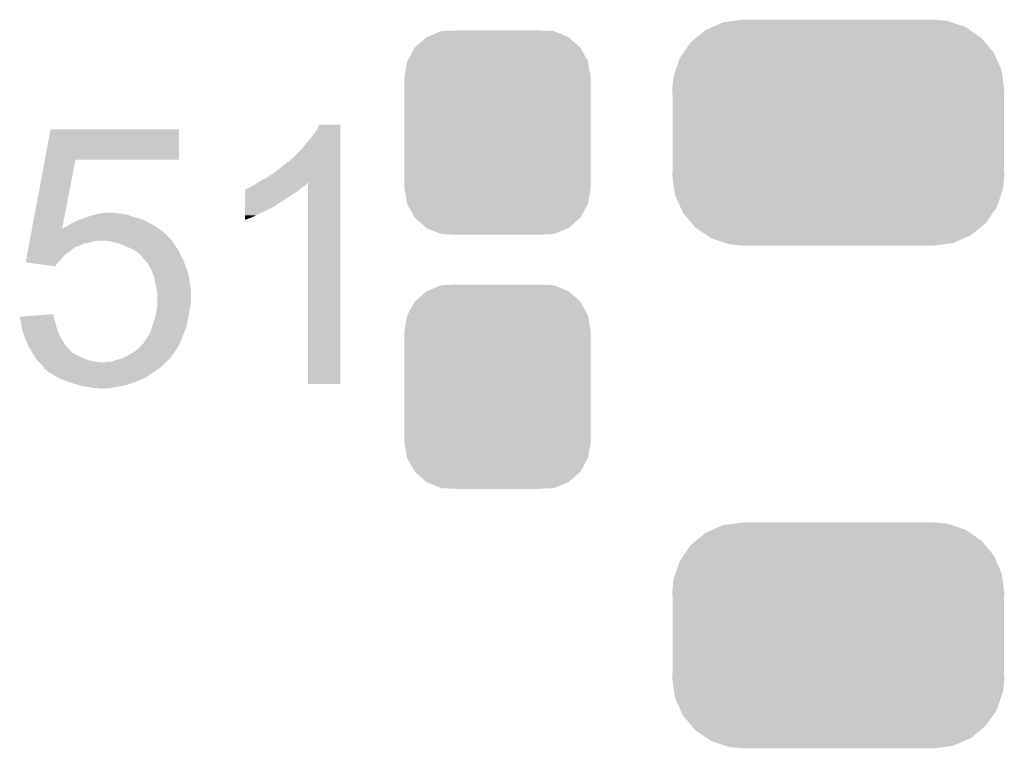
# Model space of a CAD drawing. Extents: x -4 to 126, y -8 to 66.
# Tile 77 of 256: x 16.32 to 20.05, y 56.92 to 59.67. Entities that reach past the tile are written whole.
import ezdxf

# ---------------------------------------------------------------- set-up
doc = ezdxf.new("R2010")
doc.units = 0
doc.layers.get('0').update_dxf_attribs({"linetype": 'CONTINUOUS'})
doc.layers.add('CLICKER_2_FOR_TMPM4L4A_V104_GTO', color=11, linetype='CONTINUOUS')
doc.layers.add('CLICKER_2_FOR_TMPM4L4A_V104_GTS', color=8, linetype='CONTINUOUS')

# ---------------------------------------------------------------- blocks, each defined once
blk = doc.blocks.new('CUSTOM_193')
for points in [[(-0.267216, 0.361152), (-0.213724, 0.383108), (0.26779, 0.361152), (0.21312, 0.383108)], [(-0.213724, 0.383108), (-0.20803, 0.383392), (0.21312, 0.383108), (0.212412, 0.383392)], [(-0.20803, 0.383392), (-0.154122, 0.38608), (0.212412, 0.383392), (0.154132, 0.38608)], [(-0.312264, 0.321732), (-0.26893, 0.360448), (0.312592, 0.321732), (0.268592, 0.360448)], [(-0.26893, 0.360448), (-0.267216, 0.361152), (0.268592, 0.360448), (0.26779, 0.361152)], [(-0.341452, 0.269636), (-0.313432, 0.320688), (0.341702, 0.269636), (0.313176, 0.320688)], [(-0.313432, 0.320688), (-0.312264, 0.321732), (0.313176, 0.320688), (0.312592, 0.321732)], [(-0.35179, 0.21082), (-0.342144, 0.268372), (0.35179, 0.21082), (0.34192, 0.268372)], [(-0.342144, 0.268372), (-0.341452, 0.269636), (0.34192, 0.268372), (0.341702, 0.269636)], [(-0.35179, 0.20955), (-0.35179, 0.21082), (0.35179, 0.20955), (0.35179, 0.21082)], [(-0.35179, -0.20955), (-0.35179, 0.20955), (0.35179, -0.20955), (0.35179, 0.20955)], [(-0.35179, -0.21082), (-0.35179, -0.20955), (0.35179, -0.21082), (0.35179, -0.20955)], [(-0.34192, -0.268358), (-0.35179, -0.21082), (0.342148, -0.268358), (0.35179, -0.21082)], [(-0.341702, -0.269636), (-0.34192, -0.268358), (0.341446, -0.269636), (0.342148, -0.268358)], [(-0.313184, -0.320676), (-0.341702, -0.269636), (0.31344, -0.320676), (0.341446, -0.269636)], [(-0.312594, -0.321732), (-0.313184, -0.320676), (0.312258, -0.321732), (0.31344, -0.320676)], [(-0.268602, -0.36044), (-0.312594, -0.321732), (0.26894, -0.36044), (0.312258, -0.321732)], [(-0.267792, -0.361154), (-0.268602, -0.36044), (0.2672, -0.361154), (0.26894, -0.36044)], [(-0.213136, -0.383104), (-0.267792, -0.361154), (0.213734, -0.383104), (0.2672, -0.361154)], [(-0.212414, -0.383394), (-0.213136, -0.383104), (0.207926, -0.383394), (0.213734, -0.383104)], [(-0.154122, -0.38608), (-0.212414, -0.383394), (0.154132, -0.38608), (0.207926, -0.383394)]]:
    blk.add_solid(points)
blk = doc.blocks.new('CUSTOM_225')
for points in [[(-0.475056, 0.399202), (-0.434384, 0.416954), (0.48061, 0.399202), (0.427352, 0.416954)], [(-0.434384, 0.416954), (-0.39463, 0.422314), (0.427352, 0.416954), (0.41127, 0.422314)], [(-0.39463, 0.422314), (-0.36195, 0.42672), (0.41127, 0.422314), (0.36195, 0.42672)], [(-0.537468, 0.357976), (-0.50137, 0.387716), (0.540962, 0.357976), (0.497426, 0.387716)], [(-0.50137, 0.387716), (-0.475056, 0.399202), (0.497426, 0.387716), (0.48061, 0.399202)], [(-0.585008, 0.30179), (-0.55778, 0.34124), (0.587708, 0.30179), (0.554888, 0.34124)], [(-0.55778, 0.34124), (-0.537468, 0.357976), (0.554888, 0.34124), (0.540962, 0.357976)], [(-0.599296, 0.281086), (-0.585008, 0.30179), (0.596864, 0.281086), (0.587708, 0.30179)], [(-0.614922, 0.234946), (-0.599296, 0.281086), (0.617268, 0.234946), (0.596864, 0.281086)], [(-0.622738, 0.21186), (-0.614922, 0.234946), (0.620494, 0.21186), (0.617268, 0.234946)], [(-0.62738, 0.16256), (-0.622738, 0.21186), (0.62738, 0.16256), (0.620494, 0.21186)], [(-0.62611, 0.136688), (-0.62738, 0.16256), (0.62611, 0.136688), (0.62738, 0.16256)], [(-0.62611, -0.136688), (-0.62611, 0.136688), (0.62611, -0.136688), (0.62611, 0.136688)], [(-0.62738, -0.16256), (-0.62611, -0.136688), (0.62738, -0.16256), (0.62611, -0.136688)], [(-0.620492, -0.21186), (-0.62738, -0.16256), (0.622738, -0.21186), (0.62738, -0.16256)], [(-0.617268, -0.234946), (-0.620492, -0.21186), (0.61492, -0.234946), (0.622738, -0.21186)], [(-0.596862, -0.281086), (-0.617268, -0.234946), (0.599296, -0.281086), (0.61492, -0.234946)], [(-0.587708, -0.30179), (-0.596862, -0.281086), (0.585006, -0.30179), (0.599296, -0.281086)], [(-0.554886, -0.34124), (-0.587708, -0.30179), (0.55778, -0.34124), (0.585006, -0.30179)], [(-0.540962, -0.357976), (-0.554886, -0.34124), (0.537466, -0.357976), (0.55778, -0.34124)], [(-0.497424, -0.387716), (-0.540962, -0.357976), (0.50137, -0.387716), (0.537466, -0.357976)], [(-0.48061, -0.399202), (-0.497424, -0.387716), (0.475054, -0.399202), (0.50137, -0.387716)], [(-0.42735, -0.416954), (-0.48061, -0.399202), (0.434384, -0.416954), (0.475054, -0.399202)], [(-0.41127, -0.422314), (-0.42735, -0.416954), (0.394628, -0.422314), (0.434384, -0.416954)], [(-0.36195, -0.42672), (-0.41127, -0.422314), (0.36195, -0.42672), (0.394628, -0.422314)]]:
    blk.add_solid(points)

msp = doc.modelspace()

# ---------------------------------------------------------------- linework, layer by layer
at = {"layer": 'CLICKER_2_FOR_TMPM4L4A_V104_GTO'}
for points in [[(16.420074, 59.14136), (16.441432, 59.255638), (16.926538, 59.14136), (16.92656, 59.255638)], [(16.441432, 59.255638), (16.441438, 59.25566), (16.92656, 59.255638), (16.441438, 59.25566)], [(17.42694, 59.225178), (17.44472, 59.248042), (17.536158, 59.225178), (17.536158, 59.248042)], [(17.44472, 59.248042), (17.457422, 59.273418), (17.536158, 59.248042), (17.53616, 59.273418)], [(17.457422, 59.273418), (17.457434, 59.27344), (17.53616, 59.273418), (17.457434, 59.27344)], [(17.39392, 59.184542), (17.40916, 59.20486), (17.536158, 59.184542), (17.536158, 59.20486)], [(17.40916, 59.20486), (17.42694, 59.225178), (17.536158, 59.20486), (17.536158, 59.225178)], [(17.353286, 59.143906), (17.39392, 59.184542), (17.536156, 59.143906), (17.536158, 59.184542)], [(16.371176, 58.879746), (16.42007, 59.141342), (16.485094, 58.879746), (16.535396, 59.141342)], [(16.42007, 59.141342), (16.420074, 59.14136), (16.535396, 59.141342), (16.926538, 59.14136)], [(17.32026, 59.1185), (17.35074, 59.14137), (17.536156, 59.1185), (17.536156, 59.14137)], [(17.35074, 59.14137), (17.350762, 59.1439), (17.536156, 59.14137), (17.536156, 59.1439)], [(17.350762, 59.1439), (17.353286, 59.143906), (17.536156, 59.1439), (17.536156, 59.143906)], [(17.26184, 59.07532), (17.29232, 59.09564), (17.536154, 59.07532), (17.536156, 59.09564)], [(17.29232, 59.09564), (17.32026, 59.1185), (17.536156, 59.09564), (17.536156, 59.1185)], [(17.211042, 59.044842), (17.226226, 59.054964), (17.40408, 59.044842), (17.414202, 59.054964)], [(17.226226, 59.054964), (17.233898, 59.060078), (17.536154, 59.054964), (17.536154, 59.060078)], [(17.233898, 59.060078), (17.26184, 59.07532), (17.536154, 59.060078), (17.536154, 59.07532)], [(17.41424, 58.293022), (17.414202, 59.054964), (17.536138, 58.293022), (17.536154, 59.054964)], [(17.175496, 59.0042), (17.1755, 59.0169), (17.3482, 59.0042), (17.368518, 59.0169)], [(17.1755, 59.0169), (17.175502, 59.02706), (17.368518, 59.0169), (17.38071, 59.02706)], [(17.175502, 59.02706), (17.178026, 59.027066), (17.38071, 59.02706), (17.380718, 59.027066)], [(17.178026, 59.027066), (17.18056, 59.0296), (17.380718, 59.027066), (17.38376, 59.0296)], [(17.18056, 59.0296), (17.180564, 59.029602), (17.38376, 59.0296), (17.383762, 59.029602)], [(17.180564, 59.029602), (17.185642, 59.03214), (17.383762, 59.029602), (17.38757, 59.03214)], [(17.185642, 59.03214), (17.193264, 59.034682), (17.38757, 59.03214), (17.391382, 59.034682)], [(17.193264, 59.034682), (17.200882, 59.03976), (17.391382, 59.034682), (17.399, 59.03976)], [(17.200882, 59.03976), (17.211042, 59.044842), (17.399, 59.03976), (17.40408, 59.044842)], [(17.17549, 58.973718), (17.175494, 58.98896), (17.299938, 58.973718), (17.325342, 58.98896)], [(17.175494, 58.98896), (17.175496, 59.0042), (17.325342, 58.98896), (17.3482, 59.0042)], [(17.175482, 58.93054), (17.17549, 58.9661), (17.21866, 58.93054), (17.289778, 58.9661)], [(17.17549, 58.97118), (17.17549, 58.973718), (17.2974, 58.97118), (17.299938, 58.973718)], [(17.17549, 58.9661), (17.17549, 58.97118), (17.289778, 58.9661), (17.2974, 58.97118)], [(16.526764, 58.9026), (16.540482, 58.91022), (16.81226, 58.9026), (16.798928, 58.91022)], [(16.540482, 58.91022), (16.547466, 58.91276), (16.798928, 58.91022), (16.794482, 58.91276)], [(16.547466, 58.91276), (16.561434, 58.91784), (16.794482, 58.91276), (16.7767, 58.91784)], [(16.561434, 58.91784), (16.56842, 58.92038), (16.7767, 58.91784), (16.768446, 58.92038)], [(16.56842, 58.92038), (16.591284, 58.928), (16.768446, 58.92038), (16.74368, 58.928)], [(16.591284, 58.928), (16.5989, 58.930538), (16.74368, 58.928), (16.736066, 58.930538)], [(16.5989, 58.930538), (16.609902, 58.933078), (16.736066, 58.930538), (16.728442, 58.933078)], [(16.609902, 58.933078), (16.620916, 58.93562), (16.728442, 58.933078), (16.7132, 58.93562)], [(16.620916, 58.93562), (16.63192, 58.93816), (16.7132, 58.93562), (16.700502, 58.93816)], [(16.63192, 58.93816), (16.649702, 58.9407), (16.690342, 58.93816), (16.680182, 58.9407)], [(17.17548, 58.92038), (17.175482, 58.93054), (17.1958, 58.92038), (17.21866, 58.93054)], [(17.17548, 58.91279), (17.17548, 58.92038), (17.17548, 58.91279), (17.1958, 58.92038)], [(16.368802, 58.867038), (16.370742, 58.877424), (16.868142, 58.867038), (16.853602, 58.877424)], [(16.370742, 58.877424), (16.371172, 58.879718), (16.48464, 58.877424), (16.4846, 58.879718)], [(16.371172, 58.879718), (16.371176, 58.879746), (16.485992, 58.879718), (16.487146, 58.879746)], [(16.485086, 58.879696), (16.4846, 58.879718), (16.485086, 58.879696), (16.485992, 58.879718)], [(16.48464, 58.877424), (16.485086, 58.879696), (16.853602, 58.877424), (16.85042, 58.879696)], [(16.485086, 58.879696), (16.485094, 58.879746), (16.85042, 58.879696), (16.85035, 58.879746)], [(16.487146, 58.879746), (16.492224, 58.88482), (16.85035, 58.879746), (16.843246, 58.88482)], [(16.492224, 58.88482), (16.499844, 58.887362), (16.843246, 58.88482), (16.839688, 58.887362)], [(16.499844, 58.887362), (16.507458, 58.892438), (16.839688, 58.887362), (16.83258, 58.892438)], [(16.507458, 58.892438), (16.507462, 58.89244), (16.83258, 58.892438), (16.832578, 58.89244)], [(16.507462, 58.89244), (16.51762, 58.89752), (16.832578, 58.89244), (16.82242, 58.89752)], [(16.51762, 58.89752), (16.526764, 58.9026), (16.82242, 58.89752), (16.81226, 58.9026)], [(16.361206, 58.8264), (16.362156, 58.831478), (16.586198, 58.8264), (16.601438, 58.831478)], [(16.362156, 58.831478), (16.36263, 58.83402), (16.601438, 58.831478), (16.616678, 58.83402)], [(16.36263, 58.83402), (16.363104, 58.836558), (16.900524, 58.83402), (16.89862, 58.836558)], [(16.363104, 58.836558), (16.368802, 58.867038), (16.89862, 58.836558), (16.868142, 58.867038)], [(16.67002, 58.83148), (16.654778, 58.83402), (16.90243, 58.83148), (16.900524, 58.83402)], [(16.690348, 58.826398), (16.67002, 58.83148), (16.90624, 58.826398), (16.90243, 58.83148)], [(16.354086, 58.7883), (16.356934, 58.803538), (16.50492, 58.7883), (16.52524, 58.803538)], [(16.356934, 58.803538), (16.357408, 58.806074), (16.52524, 58.803538), (16.530306, 58.806074)], [(16.357408, 58.806074), (16.35788, 58.808604), (16.530306, 58.806074), (16.53032, 58.808604)], [(16.35788, 58.808604), (16.359308, 58.81624), (16.53032, 58.808604), (16.55064, 58.81624)], [(16.359308, 58.81624), (16.360732, 58.823858), (16.55064, 58.81624), (16.568418, 58.823858)], [(16.360732, 58.823858), (16.361206, 58.8264), (16.568418, 58.823858), (16.586198, 58.8264)], [(16.700498, 58.82386), (16.690348, 58.826398), (16.90751, 58.82386), (16.90624, 58.826398)], [(16.71955, 58.81624), (16.700498, 58.82386), (16.91132, 58.81624), (16.90751, 58.82386)], [(16.7259, 58.8137), (16.71955, 58.81624), (16.913354, 58.8137), (16.91132, 58.81624)], [(16.748758, 58.80354), (16.7259, 58.8137), (16.921482, 58.80354), (16.913354, 58.8137)], [(16.748762, 58.803538), (16.748758, 58.80354), (16.921482, 58.803538), (16.921482, 58.80354)], [(16.766538, 58.793382), (16.748762, 58.803538), (16.92656, 58.793382), (16.921482, 58.803538)], [(16.779238, 58.783222), (16.766538, 58.793382), (16.93164, 58.783222), (16.92656, 58.793382)], [(16.347444, 58.752762), (16.349812, 58.76544), (16.469382, 58.752762), (16.48206, 58.76544)], [(16.349812, 58.76544), (16.352186, 58.778138), (16.48206, 58.76544), (16.492218, 58.778138)], [(16.352186, 58.778138), (16.354086, 58.7883), (16.492218, 58.778138), (16.50492, 58.7883)], [(16.784316, 58.775608), (16.779238, 58.783222), (16.935448, 58.775608), (16.93164, 58.783222)], [(16.786838, 58.7756), (16.784316, 58.775608), (16.935452, 58.7756), (16.935448, 58.775608)], [(16.78686, 58.773066), (16.786838, 58.7756), (16.936718, 58.773066), (16.935452, 58.7756)], [(16.80041, 58.75782), (16.78686, 58.773066), (16.94434, 58.75782), (16.936718, 58.773066)], [(16.807178, 58.750202), (16.80041, 58.75782), (16.947198, 58.750202), (16.94434, 58.75782)], [(16.347606, 58.75274), (16.347444, 58.752762), (16.46936, 58.75274), (16.469382, 58.752762)], [(16.459188, 58.737502), (16.347606, 58.75274), (16.459188, 58.737502), (16.46936, 58.75274)], [(16.82242, 58.724802), (16.807178, 58.750202), (16.956722, 58.724802), (16.947198, 58.750202)], [(16.825192, 58.717178), (16.82242, 58.724802), (16.95958, 58.717178), (16.956722, 58.724802)], [(16.832578, 58.69686), (16.825192, 58.717178), (16.96466, 58.69686), (16.95958, 58.717178)], [(16.83258, 58.696858), (16.832578, 58.69686), (16.96466, 58.696858), (16.96466, 58.69686)], [(16.83766, 58.67146), (16.83258, 58.696858), (16.9672, 58.67146), (16.96466, 58.696858)], [(16.84274, 58.6486), (16.83766, 58.67146), (16.97228, 58.6486), (16.9672, 58.67146)], [(16.842742, 58.648598), (16.84274, 58.6486), (16.97228, 58.648598), (16.97228, 58.6486)], [(16.84528, 58.638442), (16.842742, 58.648598), (16.97228, 58.638442), (16.97228, 58.648598)], [(16.84528, 58.600338), (16.84528, 58.638442), (16.97228, 58.600338), (16.97228, 58.638442)], [(16.839474, 58.5597), (16.84274, 58.57494), (16.96466, 58.5597), (16.966836, 58.57494)], [(16.84274, 58.57494), (16.843102, 58.57748), (16.966836, 58.57494), (16.9672, 58.57748)], [(16.843102, 58.57748), (16.844916, 58.59018), (16.9672, 58.57748), (16.96974, 58.59018)], [(16.844916, 58.59018), (16.84528, 58.592722), (16.96974, 58.59018), (16.970374, 58.592722)], [(16.84528, 58.592722), (16.84528, 58.600338), (16.970374, 58.592722), (16.97228, 58.600338)], [(16.324586, 58.546976), (16.356608, 58.549538), (16.452436, 58.546976), (16.451582, 58.549538)], [(16.32966, 58.52668), (16.324586, 58.546976), (16.459198, 58.52668), (16.452436, 58.546976)], [(16.356608, 58.549538), (16.45158, 58.557136), (16.451582, 58.549538), (16.45158, 58.557136)], [(16.824958, 58.508898), (16.83512, 58.539382), (16.954498, 58.508898), (16.96103, 58.539382)], [(16.83512, 58.539382), (16.836208, 58.54446), (16.96103, 58.539382), (16.96212, 58.54446)], [(16.836208, 58.54446), (16.839474, 58.5597), (16.96212, 58.54446), (16.96466, 58.5597)], [(16.331918, 58.506362), (16.32966, 58.52668), (16.46428, 58.506362), (16.459198, 58.52668)], [(16.3322, 58.503822), (16.331918, 58.506362), (16.465128, 58.503822), (16.46428, 58.506362)], [(16.338976, 58.483498), (16.3322, 58.503822), (16.4719, 58.483498), (16.465128, 58.503822)], [(16.81734, 58.48604), (16.824958, 58.508898), (16.945354, 58.48604), (16.954498, 58.508898)], [(16.3449, 58.46572), (16.338976, 58.483498), (16.481778, 58.46572), (16.4719, 58.483498)], [(16.347078, 58.46064), (16.3449, 58.46572), (16.4846, 58.46064), (16.481778, 58.46572)], [(16.355788, 58.440318), (16.347078, 58.46064), (16.4973, 58.440318), (16.4846, 58.46064)], [(16.794482, 58.450482), (16.80464, 58.46572), (16.93164, 58.450482), (16.937354, 58.46572)], [(16.80464, 58.46572), (16.807814, 58.4708), (16.937354, 58.46572), (16.93926, 58.4708)], [(16.807814, 58.4708), (16.81734, 58.48604), (16.93926, 58.4708), (16.945354, 58.48604)], [(16.36014, 58.43016), (16.355788, 58.440318), (16.50619, 58.43016), (16.4973, 58.440318)], [(16.366916, 58.42), (16.36014, 58.43016), (16.515078, 58.42), (16.50619, 58.43016)], [(16.76146, 58.41746), (16.774162, 58.427622), (16.911954, 58.41746), (16.918304, 58.427622)], [(16.774162, 58.427622), (16.778226, 58.4327), (16.918304, 58.427622), (16.92148, 58.4327)], [(16.778226, 58.4327), (16.784328, 58.44032), (16.92148, 58.4327), (16.925834, 58.44032)], [(16.784328, 58.44032), (16.78686, 58.440342), (16.925834, 58.44032), (16.925846, 58.440342)], [(16.78686, 58.440342), (16.786874, 58.442866), (16.925846, 58.440342), (16.927288, 58.442866)], [(16.786874, 58.442866), (16.791942, 58.445406), (16.927288, 58.442866), (16.92874, 58.445406)], [(16.791942, 58.445406), (16.794478, 58.450478), (16.92874, 58.445406), (16.93164, 58.450478)], [(16.794478, 58.450478), (16.794482, 58.450482), (16.93164, 58.450478), (16.93164, 58.450482)], [(16.370302, 58.41492), (16.366916, 58.42), (16.52016, 58.41492), (16.515078, 58.42)], [(16.371828, 58.412378), (16.370302, 58.41492), (16.522702, 58.412378), (16.52016, 58.41492)], [(16.376398, 58.40476), (16.371828, 58.412378), (16.5354, 58.40476), (16.522702, 58.412378)], [(16.385538, 58.389522), (16.376398, 58.40476), (16.565878, 58.389522), (16.5354, 58.40476)], [(16.38554, 58.38952), (16.385538, 58.389522), (16.565882, 58.38952), (16.565878, 58.389522)], [(16.391258, 58.3819), (16.38554, 58.38952), (16.588742, 58.3819), (16.565882, 58.38952)], [(16.670024, 58.376822), (16.690342, 58.38444), (16.878302, 58.376822), (16.88592, 58.38444)], [(16.690342, 58.38444), (16.713202, 58.38952), (16.88592, 58.38444), (16.891, 58.38952)], [(16.713202, 58.38952), (16.72234, 58.394598), (16.891, 58.38952), (16.896078, 58.394598)], [(16.72234, 58.394598), (16.73606, 58.40222), (16.896078, 58.394598), (16.90152, 58.40222)], [(16.73606, 58.40222), (16.752996, 58.412382), (16.90152, 58.40222), (16.90878, 58.412382)], [(16.752996, 58.412382), (16.76146, 58.41746), (16.90878, 58.412382), (16.911954, 58.41746)], [(16.39316, 58.379362), (16.391258, 58.3819), (16.600164, 58.379362), (16.588742, 58.3819)], [(16.395702, 58.37682), (16.39316, 58.379362), (16.611602, 58.37682), (16.600164, 58.379362)], [(16.398242, 58.37428), (16.395702, 58.37682), (16.639538, 58.37428), (16.611602, 58.37682)], [(16.413476, 58.359042), (16.398242, 58.37428), (16.860522, 58.359042), (16.87576, 58.37428)], [(16.414326, 58.3565), (16.413476, 58.359042), (16.85798, 58.3565), (16.860522, 58.359042)], [(16.416016, 58.351436), (16.414326, 58.3565), (16.850384, 58.351436), (16.85798, 58.3565)], [(16.418554, 58.35142), (16.416016, 58.351436), (16.85036, 58.35142), (16.850384, 58.351436)], [(16.421102, 58.348878), (16.418554, 58.35142), (16.846546, 58.348878), (16.85036, 58.35142)], [(16.436342, 58.33618), (16.421102, 58.348878), (16.8275, 58.33618), (16.846546, 58.348878)], [(16.639538, 58.37428), (16.647164, 58.374282), (16.87576, 58.37428), (16.875762, 58.374282)], [(16.647164, 58.374282), (16.652244, 58.37682), (16.875762, 58.374282), (16.8783, 58.37682)], [(16.652244, 58.37682), (16.670024, 58.376822), (16.8783, 58.37682), (16.878302, 58.376822)], [(16.458568, 58.323478), (16.436342, 58.33618), (16.80972, 58.323478), (16.8275, 58.33618)], [(16.471898, 58.31586), (16.458568, 58.323478), (16.796384, 58.31586), (16.80972, 58.323478)], [(16.477826, 58.31332), (16.471898, 58.31586), (16.791938, 58.31332), (16.796384, 58.31586)], [(16.489682, 58.30824), (16.477826, 58.31332), (16.780508, 58.30824), (16.791938, 58.31332)], [(16.503906, 58.30316), (16.489682, 58.30824), (16.76908, 58.30316), (16.780508, 58.30824)], [(16.52524, 58.29554), (16.503906, 58.30316), (16.74622, 58.29554), (16.76908, 58.30316)], [(16.55191, 58.28792), (16.52524, 58.29554), (16.72336, 58.28792), (16.74622, 58.29554)], [(16.560798, 58.28538), (16.55191, 58.28792), (16.70939, 58.28538), (16.72336, 58.28792)], [(16.59128, 58.2803), (16.560798, 58.28538), (16.68145, 58.2803), (16.70939, 58.28538)], [(16.603978, 58.27776), (16.59128, 58.2803), (16.667482, 58.27776), (16.68145, 58.2803)], [(16.626838, 58.27522), (16.616678, 58.27776), (16.639542, 58.27522), (16.667482, 58.27776)], [(17.536138, 58.293), (17.41424, 58.293022), (17.536138, 58.293), (17.536138, 58.293022)]]:
    msp.add_solid(points, dxfattribs=at)

# ---------------------------------------------------------------- block references
at = {"layer": 'CLICKER_2_FOR_TMPM4L4A_V104_GTS'}
for name, p in [('CUSTOM_225', (19.4183, 59.24296)), ('CUSTOM_193', (18.13052, 59.24296)), ('CUSTOM_193', (18.13052, 58.28284)), ('CUSTOM_225', (19.4183, 57.34304))]:
    msp.add_blockref(name, p, dxfattribs=at)

doc.saveas('drawing.dxf')
